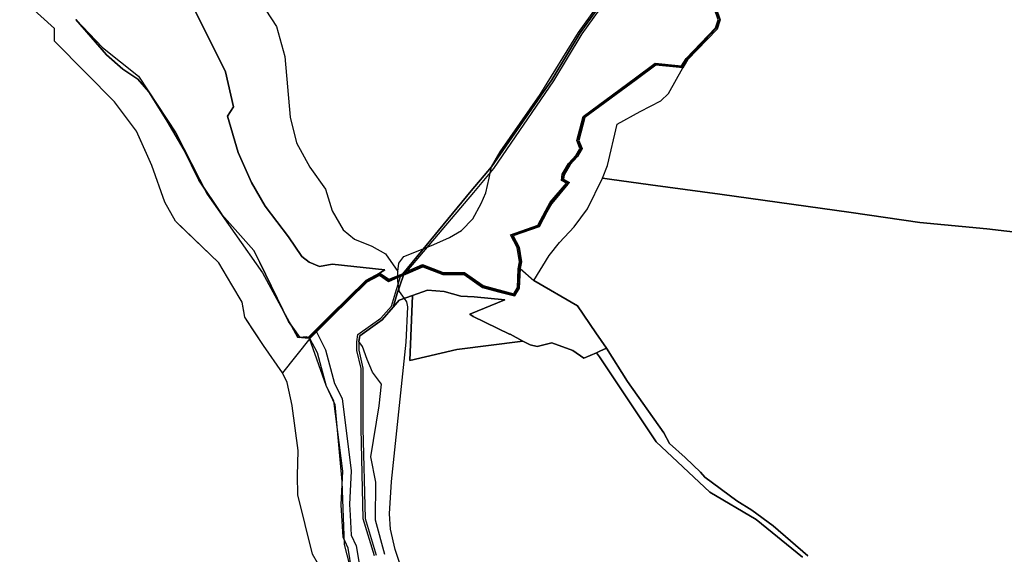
# Model space of a CAD drawing. Extents: x 577960 to 582939, y 6017202 to 6023066.
# Tile 10 of 217: x 580200 to 580783, y 6017767 to 6018084. Entities that reach past the tile are written whole.
import ezdxf

# ---------------------------------------------------------------- set-up
doc = ezdxf.new("R2010")
doc.units = 0
doc.header["$MEASUREMENT"] = 0
doc.linetypes.add('D', pattern=[0])
for name, color, linetype in [('LI__FLUR', 7, 'D'), ('LI__GEWAESSE', 7, 'D'), ('LI__STRASSE', 7, 'Continuous')]:
    doc.layers.add(name, color=color, linetype=linetype)

msp = doc.modelspace()

# ---------------------------------------------------------------- linework, layer by layer
at = {"layer": 'LI__FLUR', "color": 8, "linetype": 'D', "true_color": 0x808080}
for p, q in [((580613.893, 6018083.629), (580604.358, 6018111.397)), ((580605.447, 6018111.717), (580615.062, 6018083.639)), ((580615.062, 6018083.639), (580605.447, 6018111.717)), ((580295.019, 6018106.675), (580321.716, 6018052.828)), ((580321.716, 6018052.828), (580295.019, 6018106.675)), ((580220.223, 6018078.508), (580199.673, 6018097.3)), ((580532.03, 6018075.984), (580542.566, 6018090.737)), ((580542.566, 6018090.737), (580532.03, 6018075.984)), ((580543.565, 6018090.157), (580532.99, 6018075.334)), ((580220.253, 6018071.122), (580220.223, 6018078.508)), ((580233.008, 6018083.846), (580251.099, 6018062.985)), ((580251.099, 6018062.985), (580233.008, 6018083.846)), ((580594.751, 6018060.849), (580612.223, 6018078.911)), ((580612.223, 6018078.911), (580613.893, 6018083.629)), ((580615.062, 6018083.639), (580613.253, 6018078.211)), ((580613.253, 6018078.211), (580615.062, 6018083.639)), ((580515.257, 6018048.116), (580532.03, 6018075.984)), ((580532.03, 6018075.984), (580515.257, 6018048.116)), ((580532.99, 6018075.334), (580516.217, 6018047.486)), ((580613.253, 6018078.211), (580595.54, 6018059.999)), ((580595.54, 6018059.999), (580613.253, 6018078.211)), ((580238.845, 6018052.299), (580220.253, 6018071.122)), ((580251.099, 6018062.985), (580260.795, 6018054.428)), ((580260.795, 6018054.428), (580251.099, 6018062.985)), ((580592.112, 6018056.341), (580594.751, 6018060.849)), ((580564.724, 6018049.225), (580576.539, 6018057.951)), ((580576.829, 6018056.731), (580565.164, 6018048.115)), ((580576.539, 6018057.951), (580592.112, 6018056.341)), ((580592.831, 6018055.281), (580576.829, 6018056.731)), ((580584.295, 6018039.928), (580592.831, 6018055.281)), ((580595.54, 6018059.999), (580592.831, 6018055.281)), ((580592.831, 6018055.281), (580595.54, 6018059.999)), ((580255.857, 6018035.067), (580238.845, 6018052.299)), ((580260.795, 6018054.428), (580269.77, 6018048.511)), ((580269.77, 6018048.511), (580260.795, 6018054.428)), ((580321.716, 6018052.828), (580326.404, 6018032.107)), ((580326.404, 6018032.107), (580321.716, 6018052.828)), ((580533.768, 6018026.365), (580564.724, 6018049.225)), ((580269.77, 6018048.511), (580276.307, 6018041.064)), ((580276.307, 6018041.064), (580269.77, 6018048.511)), ((580479.333, 6017996.549), (580515.257, 6018048.116)), ((580515.257, 6018048.116), (580479.333, 6017996.549)), ((580516.217, 6018047.486), (580480.592, 6017995.469)), ((580565.164, 6018048.115), (580534.767, 6018025.675)), ((580276.307, 6018041.064), (580287.102, 6018023.661)), ((580287.102, 6018023.661), (580276.307, 6018041.064)), ((580579.747, 6018035.55), (580584.295, 6018039.928)), ((580268.98, 6018017.564), (580255.857, 6018035.067)), ((580326.404, 6018032.107), (580322.936, 6018026.579)), ((580322.936, 6018026.579), (580326.404, 6018032.107)), ((580567.492, 6018029.303), (580579.747, 6018035.55)), ((580322.936, 6018026.579), (580329.212, 6018004.978)), ((580329.212, 6018004.978), (580322.936, 6018026.579)), ((580529.999, 6018012.111), (580533.768, 6018026.365)), ((580553.859, 6018021.827), (580567.492, 6018029.303)), ((580287.102, 6018023.661), (580297.167, 6018006.468)), ((580297.167, 6018006.468), (580287.102, 6018023.661)), ((580534.767, 6018025.675), (580531.209, 6018012.161)), ((580548.161, 6017997.247), (580553.859, 6018021.827)), ((580274.818, 6018004.4), (580268.98, 6018017.564)), ((580531.818, 6018007.383), (580529.999, 6018012.111)), ((580531.209, 6018012.161), (580533.088, 6018007.283)), ((580278.006, 6017997.183), (580274.818, 6018004.4)), ((580297.167, 6018006.468), (580305.863, 6017988.565)), ((580305.863, 6017988.565), (580297.167, 6018006.468)), ((580329.212, 6018004.978), (580337.099, 6017987.275)), ((580337.099, 6017987.275), (580329.212, 6018004.978)), ((580525.111, 6017998.547), (580529.459, 6018003.255)), ((580530.409, 6018002.595), (580526.061, 6017997.867)), ((580529.459, 6018003.255), (580531.818, 6018007.383)), ((580533.088, 6018007.283), (580530.409, 6018002.595)), ((580285.822, 6017975.491), (580278.006, 6017997.183)), ((580467.458, 6017982.205), (580479.333, 6017996.549)), ((580479.333, 6017996.549), (580467.458, 6017982.205)), ((580521.353, 6017992.13), (580525.111, 6017998.547)), ((580526.061, 6017997.867), (580522.483, 6017991.77)), ((580545.162, 6017989.69), (580548.161, 6017997.247)), ((580480.592, 6017995.469), (580468.657, 6017981.305)), ((580520.953, 6017988.431), (580521.353, 6017992.13)), ((580522.483, 6017991.77), (580522.183, 6017989.091)), ((580305.863, 6017988.565), (580319.457, 6017968.143)), ((580319.457, 6017968.143), (580305.863, 6017988.565)), ((580337.099, 6017987.275), (580345.205, 6017973.161)), ((580345.205, 6017973.161), (580337.099, 6017987.275)), ((580514.136, 6017975.487), (580523.802, 6017986.862)), ((580524.661, 6017986.112), (580515.096, 6017974.827)), ((580523.802, 6017986.862), (580520.953, 6017988.431)), ((580522.183, 6017989.091), (580525.591, 6017987.212)), ((580525.591, 6017987.212), (580524.661, 6017986.112)), ((580536.356, 6017971.478), (580545.162, 6017989.69)), ((580549.47, 6017989.16), (580545.162, 6017989.69)), ((580545.162, 6017989.69), (580549.47, 6017989.16)), ((580573.659, 6017985.861), (580549.47, 6017989.16)), ((580549.47, 6017989.16), (580573.659, 6017985.861)), ((580614.9, 6017980.243), (580573.659, 6017985.861)), ((580573.659, 6017985.861), (580614.9, 6017980.243)), ((580426.817, 6017933.096), (580467.458, 6017982.205)), ((580467.458, 6017982.205), (580426.817, 6017933.096)), ((580468.657, 6017981.305), (580429.095, 6017934.335)), ((580692.643, 6017969.406), (580614.9, 6017980.243)), ((580614.9, 6017980.243), (580692.643, 6017969.406)), ((580291.959, 6017964.186), (580285.822, 6017975.491)), ((580511.467, 6017970.439), (580514.136, 6017975.487)), ((580515.096, 6017974.827), (580512.317, 6017969.569)), ((580319.457, 6017968.143), (580338.518, 6017946.842)), ((580338.518, 6017946.842), (580319.457, 6017968.143)), ((580345.205, 6017973.161), (580359.068, 6017954.928)), ((580359.068, 6017954.928), (580345.205, 6017973.161)), ((580506.9, 6017961.802), (580511.467, 6017970.439)), ((580512.317, 6017969.569), (580507.709, 6017960.863)), ((580528.519, 6017960.962), (580536.356, 6017971.478)), ((580733.404, 6017963.377), (580692.643, 6017969.406)), ((580692.643, 6017969.406), (580733.404, 6017963.377)), ((580317.667, 6017939.545), (580291.959, 6017964.186)), ((580490.627, 6017956.165), (580506.9, 6017961.802)), ((580773.096, 6017959.728), (580733.404, 6017963.377)), ((580733.404, 6017963.377), (580773.096, 6017959.728)), ((580494.715, 6017948.658), (580490.627, 6017956.165)), ((580507.709, 6017960.863), (580492.266, 6017955.495)), ((580519.684, 6017951.586), (580528.519, 6017960.962)), ((580813.287, 6017954.899), (580773.096, 6017959.728)), ((580773.096, 6017959.728), (580813.287, 6017954.899)), ((580359.068, 6017954.928), (580366.914, 6017943.223)), ((580366.914, 6017943.223), (580359.068, 6017954.928)), ((580492.266, 6017955.495), (580495.845, 6017948.808)), ((580513.656, 6017943.96), (580519.684, 6017951.586)), ((580338.518, 6017946.842), (580341.996, 6017939.705)), ((580341.996, 6017939.705), (580338.518, 6017946.842)), ((580496.034, 6017940.111), (580494.715, 6017948.658)), ((580495.845, 6017948.808), (580497.184, 6017940.081)), ((580325.474, 6017926.55), (580317.667, 6017939.545)), ((580341.996, 6017939.705), (580359.038, 6017904.739)), ((580359.038, 6017904.739), (580341.996, 6017939.705)), ((580366.914, 6017943.223), (580371.372, 6017940.014)), ((580371.372, 6017940.014), (580366.914, 6017943.223)), ((580371.372, 6017940.014), (580377.399, 6017937.265)), ((580377.399, 6017937.265), (580371.372, 6017940.014)), ((580377.399, 6017937.265), (580385.026, 6017938.824)), ((580385.026, 6017938.824), (580377.399, 6017937.265)), ((580385.026, 6017938.824), (580416.161, 6017935.455)), ((580416.161, 6017935.455), (580385.026, 6017938.824)), ((580429.095, 6017934.335), (580438.591, 6017938.483)), ((580438.591, 6017938.483), (580450.745, 6017933.795)), ((580495.315, 6017936.073), (580496.034, 6017940.111)), ((580497.184, 6017940.081), (580496.494, 6017936.083)), ((580504.45, 6017929.156), (580513.656, 6017943.96)), ((580413.093, 6017933.456), (580404.867, 6017929.048)), ((580404.867, 6017929.048), (580413.093, 6017933.456)), ((580416.161, 6017935.455), (580413.093, 6017933.456)), ((580413.093, 6017933.456), (580416.161, 6017935.455)), ((580413.093, 6017933.456), (580418.45, 6017929.667)), ((580418.45, 6017929.667), (580413.093, 6017933.456)), ((580418.45, 6017929.667), (580426.817, 6017933.096)), ((580426.817, 6017933.096), (580418.45, 6017929.667)), ((580425.397, 6017931.386), (580426.817, 6017933.096)), ((580426.817, 6017933.096), (580425.397, 6017931.386)), ((580427.306, 6017932.226), (580438.611, 6017937.174)), ((580438.611, 6017937.174), (580427.306, 6017932.226)), ((580429.095, 6017934.335), (580427.306, 6017932.226)), ((580427.306, 6017932.226), (580429.095, 6017934.335)), ((580438.611, 6017937.174), (580450.555, 6017932.675)), ((580450.555, 6017932.675), (580438.611, 6017937.174)), ((580450.555, 6017932.675), (580463.13, 6017932.655)), ((580463.13, 6017932.655), (580450.555, 6017932.675)), ((580450.745, 6017933.795), (580463.41, 6017933.875)), ((580463.13, 6017932.655), (580474.124, 6017924.928)), ((580474.124, 6017924.928), (580463.13, 6017932.655)), ((580463.41, 6017933.875), (580474.424, 6017926.008)), ((580494.865, 6017924.848), (580495.315, 6017936.073)), ((580495.824, 6017924.448), (580496.494, 6017936.083)), ((580496.494, 6017936.083), (580495.824, 6017924.448)), ((580496.494, 6017936.083), (580504.45, 6017929.156)), ((580331.681, 6017916.224), (580325.474, 6017926.55)), ((580404.867, 6017929.048), (580383.776, 6017908.377)), ((580383.776, 6017908.377), (580404.867, 6017929.048)), ((580405.576, 6017928.148), (580384.646, 6017907.557)), ((580412.953, 6017932.086), (580405.576, 6017928.148)), ((580418.36, 6017928.298), (580412.953, 6017932.086)), ((580425.397, 6017931.386), (580418.36, 6017928.298)), ((580422.468, 6017921.68), (580425.397, 6017931.386)), ((580423.548, 6017921.311), (580427.306, 6017932.226)), ((580427.306, 6017932.226), (580423.548, 6017921.311)), ((580427.306, 6017932.226), (580425.397, 6017931.386)), ((580425.397, 6017931.386), (580427.306, 6017932.226)), ((580504.45, 6017929.156), (580530.388, 6017913.932)), ((580530.388, 6017913.932), (580504.45, 6017929.156)), ((580420.159, 6017913.744), (580422.468, 6017921.68)), ((580421.189, 6017913.174), (580423.548, 6017921.311)), ((580423.548, 6017921.311), (580421.189, 6017913.174)), ((580441.48, 6017923.399), (580432.674, 6017920.241)), ((580432.674, 6017920.241), (580441.48, 6017923.399)), ((580451.445, 6017922.589), (580441.48, 6017923.399)), ((580441.48, 6017923.399), (580451.445, 6017922.589)), ((580461.25, 6017919.79), (580451.445, 6017922.589)), ((580451.445, 6017922.589), (580461.25, 6017919.79)), ((580474.124, 6017924.928), (580483.66, 6017922.419)), ((580483.66, 6017922.419), (580474.124, 6017924.928)), ((580474.424, 6017926.008), (580492.616, 6017921.189)), ((580483.66, 6017922.419), (580493.056, 6017919.94)), ((580493.056, 6017919.94), (580483.66, 6017922.419)), ((580492.616, 6017921.189), (580494.865, 6017924.848)), ((580493.056, 6017919.94), (580495.824, 6017924.448)), ((580495.824, 6017924.448), (580493.056, 6017919.94)), ((580333.2, 6017907.318), (580331.681, 6017916.224)), ((580424.647, 6017917.352), (580421.189, 6017913.174)), ((580421.189, 6017913.174), (580424.647, 6017917.352)), ((580432.674, 6017920.241), (580424.647, 6017917.352)), ((580424.647, 6017917.352), (580432.674, 6017920.241)), ((580432.674, 6017920.241), (580430.924, 6017881.697)), ((580430.924, 6017881.697), (580432.674, 6017920.241)), ((580469.047, 6017919.29), (580461.25, 6017919.79)), ((580461.25, 6017919.79), (580469.047, 6017919.29)), ((580466.478, 6017909.125), (580487.358, 6017917.511)), ((580487.358, 6017917.511), (580466.478, 6017909.125)), ((580487.358, 6017917.511), (580469.047, 6017919.29)), ((580469.047, 6017919.29), (580487.358, 6017917.511)), ((580413.882, 6017906.757), (580420.159, 6017913.744)), ((580414.552, 6017905.797), (580421.189, 6017913.174)), ((580421.189, 6017913.174), (580414.552, 6017905.797)), ((580468.487, 6017907.645), (580466.478, 6017909.125)), ((580466.478, 6017909.125), (580468.487, 6017907.645)), ((580530.388, 6017913.932), (580541.233, 6017897.998)), ((580541.233, 6017897.998), (580530.388, 6017913.932)), ((580344.145, 6017890.585), (580333.2, 6017907.318)), ((580359.038, 6017904.739), (580365.755, 6017895.252)), ((580365.755, 6017895.252), (580359.038, 6017904.739)), ((580383.776, 6017908.377), (580370.762, 6017895.182)), ((580370.762, 6017895.182), (580383.776, 6017908.377)), ((580384.646, 6017907.557), (580375.63, 6017898.571)), ((580400.219, 6017896.971), (580413.882, 6017906.757)), ((580401.268, 6017896.311), (580414.552, 6017905.797)), ((580414.552, 6017905.797), (580401.268, 6017896.311)), ((580490.087, 6017897.319), (580468.487, 6017907.645)), ((580468.487, 6017907.645), (580490.087, 6017897.319)), ((580375.63, 6017898.571), (580371.782, 6017894.732)), ((580371.782, 6017894.732), (580375.63, 6017898.571)), ((580375.63, 6017898.571), (580380.908, 6017887.905)), ((580490.437, 6017897.139), (580490.087, 6017897.319)), ((580490.087, 6017897.319), (580490.437, 6017897.139)), ((580541.233, 6017897.998), (580547.63, 6017888.851)), ((580547.63, 6017888.851), (580541.233, 6017897.998)), ((580371.782, 6017894.732), (580355.499, 6017874.191)), ((580365.755, 6017895.252), (580369.783, 6017895.612)), ((580369.783, 6017895.612), (580365.755, 6017895.252)), ((580369.783, 6017895.612), (580370.762, 6017895.182)), ((580370.762, 6017895.182), (580369.783, 6017895.612)), ((580370.762, 6017895.182), (580371.291, 6017894.948)), ((580371.291, 6017894.948), (580370.762, 6017895.182)), ((580371.291, 6017894.948), (580371.782, 6017894.732)), ((580371.782, 6017894.732), (580371.291, 6017894.948)), ((580376.19, 6017886.126), (580371.782, 6017894.732)), ((580399.509, 6017892.753), (580400.219, 6017896.971)), ((580399.599, 6017887.595), (580399.509, 6017892.753)), ((580400.668, 6017892.793), (580401.268, 6017896.311)), ((580401.268, 6017896.311), (580400.668, 6017892.793)), ((580403.017, 6017889.824), (580400.668, 6017892.793)), ((580400.668, 6017892.793), (580400.738, 6017887.725)), ((580458.901, 6017888.133), (580498.003, 6017893.161)), ((580498.003, 6017893.161), (580458.901, 6017888.133)), ((580498.003, 6017893.161), (580490.437, 6017897.139)), ((580490.437, 6017897.139), (580498.003, 6017893.161)), ((580502.441, 6017890.821), (580498.003, 6017893.161)), ((580498.003, 6017893.161), (580502.441, 6017890.821)), ((580515.155, 6017892.081), (580506.489, 6017889.972)), ((580506.489, 6017889.972), (580515.155, 6017892.081)), ((580527.579, 6017887.502), (580515.155, 6017892.081)), ((580515.155, 6017892.081), (580527.579, 6017887.502)), ((580355.499, 6017874.191), (580344.145, 6017890.585)), ((580381.607, 6017866.214), (580376.19, 6017886.126)), ((580380.908, 6017887.905), (580386.325, 6017867.923)), ((580402.058, 6017876.849), (580399.599, 6017887.595)), ((580400.738, 6017887.725), (580403.207, 6017876.979)), ((580405.686, 6017882.247), (580403.017, 6017889.824)), ((580430.924, 6017881.697), (580458.901, 6017888.133)), ((580458.901, 6017888.133), (580430.924, 6017881.697)), ((580506.489, 6017889.972), (580502.441, 6017890.821)), ((580502.441, 6017890.821), (580506.489, 6017889.972)), ((580534.226, 6017882.924), (580527.579, 6017887.502)), ((580527.579, 6017887.502), (580534.226, 6017882.924)), ((580541.743, 6017886.243), (580534.226, 6017882.924)), ((580534.226, 6017882.924), (580541.743, 6017886.243)), ((580543.592, 6017887.072), (580541.743, 6017886.243)), ((580541.743, 6017886.243), (580543.592, 6017887.072)), ((580541.743, 6017886.243), (580543.402, 6017883.754)), ((580543.402, 6017883.754), (580541.743, 6017886.243)), ((580547.63, 6017888.851), (580543.592, 6017887.072)), ((580543.592, 6017887.072), (580547.63, 6017888.851)), ((580547.63, 6017888.851), (580560.064, 6017869.139)), ((580560.064, 6017869.139), (580547.63, 6017888.851)), ((580408.954, 6017874.64), (580405.686, 6017882.247)), ((580543.402, 6017883.754), (580577.006, 6017833.294)), ((580577.006, 6017833.294), (580543.402, 6017883.754)), ((580402.047, 6017841.174), (580402.058, 6017876.849)), ((580403.207, 6017876.979), (580403.187, 6017841.174)), ((580414.202, 6017867.513), (580408.954, 6017874.64)), ((580560.064, 6017869.139), (580581.524, 6017838.721)), ((580581.524, 6017838.721), (580560.064, 6017869.139)), ((580385.925, 6017857.637), (580381.607, 6017866.214)), ((580386.325, 6017867.923), (580390.783, 6017859.007)), ((580412.832, 6017854.768), (580414.202, 6017867.513)), ((580391.262, 6017815.854), (580385.925, 6017857.637)), ((580390.783, 6017859.007), (580396.21, 6017816.064)), ((580407.775, 6017824.51), (580412.832, 6017854.768)), ((580403.336, 6017787.675), (580402.047, 6017841.174)), ((580403.187, 6017841.174), (580404.476, 6017787.855)), ((580577.006, 6017833.294), (580608.901, 6017803.575)), ((580608.901, 6017803.575), (580577.006, 6017833.294)), ((580581.524, 6017838.721), (580585.022, 6017832.444)), ((580585.022, 6017832.444), (580581.524, 6017838.721)), ((580585.022, 6017832.444), (580594.308, 6017824.017)), ((580594.308, 6017824.017), (580585.022, 6017832.444)), ((580410.933, 6017809.426), (580407.775, 6017824.51)), ((580594.308, 6017824.017), (580599.046, 6017819.509)), ((580599.046, 6017819.509), (580594.308, 6017824.017)), ((580390.333, 6017796.062), (580391.262, 6017815.854)), ((580396.21, 6017816.064), (580395.3, 6017796.102)), ((580599.046, 6017819.509), (580603.374, 6017815.261)), ((580603.374, 6017815.261), (580599.046, 6017819.509)), ((580603.374, 6017815.261), (580605.942, 6017812.472)), ((580605.942, 6017812.472), (580603.374, 6017815.261)), ((580605.942, 6017812.472), (580624.794, 6017798.317)), ((580624.794, 6017798.317), (580605.942, 6017812.472)), ((580410.703, 6017786.906), (580410.933, 6017809.426)), ((580608.901, 6017803.575), (580636.318, 6017787.371)), ((580636.318, 6017787.371), (580608.901, 6017803.575)), ((580624.794, 6017798.317), (580633.759, 6017792.769)), ((580633.759, 6017792.769), (580624.794, 6017798.317)), ((580391.412, 6017776.8), (580390.333, 6017796.062)), ((580395.3, 6017796.102), (580395.65, 6017789.775)), ((580633.759, 6017792.769), (580646.493, 6017783.553)), ((580646.493, 6017783.553), (580633.759, 6017792.769)), ((580395.65, 6017789.775), (580396.3, 6017778.039)), ((580409.973, 6017765.634), (580403.336, 6017787.675)), ((580404.476, 6017787.855), (580411.043, 6017766.074)), ((580416.13, 6017766.434), (580410.703, 6017786.906)), ((580636.318, 6017787.371), (580663.885, 6017764.91)), ((580663.885, 6017764.91), (580636.318, 6017787.371)), ((580646.493, 6017783.553), (580667.034, 6017765.76)), ((580667.034, 6017765.76), (580646.493, 6017783.553)), ((580394.42, 6017770.263), (580391.412, 6017776.8)), ((580396.3, 6017778.039), (580399.218, 6017771.732)), ((580396.609, 6017756.848), (580394.42, 6017770.263)), ((580399.218, 6017771.732), (580401.357, 6017758.737))]:
    msp.add_line(p, q, dxfattribs=at)
at = {"layer": 'LI__GEWAESSE', "color": 161, "linetype": 'D', "true_color": 0x56aaff}
for p, q in [((580604.867, 6018111.729), (580614.511, 6018083.71)), ((580612.725, 6018078.709), (580595.183, 6018060.453)), ((580614.511, 6018083.71), (580612.725, 6018078.709)), ((580576.821, 6018057.357), (580554.477, 6018040.966)), ((580592.484, 6018055.889), (580576.821, 6018057.357)), ((580595.183, 6018060.453), (580592.484, 6018055.889)), ((580554.477, 6018040.966), (580534.276, 6018026.044)), ((580534.276, 6018026.044), (580530.585, 6018012.232)), ((580530.585, 6018012.232), (580532.45, 6018007.47)), ((580530.069, 6018002.985), (580525.624, 6017998.223)), ((580532.45, 6018007.47), (580530.069, 6018002.985)), ((580525.624, 6017998.223), (580521.854, 6017991.952)), ((580521.854, 6017991.952), (580521.576, 6017988.856)), ((580524.592, 6017987.07), (580514.71, 6017975.243)), ((580521.576, 6017988.856), (580524.592, 6017987.07)), ((580514.71, 6017975.243), (580507.328, 6017961.432)), ((580507.328, 6017961.432), (580491.453, 6017955.677)), ((580491.453, 6017955.677), (580495.223, 6017948.811)), ((580495.223, 6017948.811), (580496.533, 6017940.08)), ((580496.533, 6017940.08), (580495.858, 6017936.191)), ((580413.11, 6017932.778), (580405.291, 6017928.73)), ((580418.428, 6017929.126), (580413.11, 6017932.778)), ((580438.629, 6017937.818), (580423.885, 6017931.283)), ((580450.773, 6017933.214), (580438.629, 6017937.818)), ((580463.354, 6017933.294), (580450.773, 6017933.214)), ((580474.308, 6017925.435), (580463.354, 6017933.294)), ((580495.858, 6017936.191), (580495.342, 6017924.721)), ((580405.291, 6017928.73), (580383.146, 6017906.941)), ((580423.885, 6017931.283), (580418.428, 6017929.126)), ((580492.882, 6017920.594), (580474.308, 6017925.435)), ((580495.342, 6017924.721), (580492.882, 6017920.594)), ((580383.146, 6017906.941), (580371.291, 6017894.948))]:
    msp.add_line(p, q, dxfattribs=at)
at = {"layer": 'LI__GEWAESSE', "color": 161, "linetype": 'D', "true_color": 0x55aaff}
for p, q in [((580220.223, 6018078.508), (580199.673, 6018097.3)), ((580220.253, 6018071.122), (580220.223, 6018078.508)), ((580233.008, 6018083.846), (580248.78, 6018067.262)), ((580238.845, 6018052.299), (580220.253, 6018071.122)), ((580248.78, 6018067.262), (580270.2, 6018050.189)), ((580255.857, 6018035.067), (580238.845, 6018052.299)), ((580270.2, 6018050.189), (580292.17, 6018016.614)), ((580268.98, 6018017.564), (580255.857, 6018035.067)), ((580274.642, 6018004.797), (580268.98, 6018017.564)), ((580292.17, 6018016.614), (580310.841, 6017980.278)), ((580274.818, 6018004.4), (580274.642, 6018004.797)), ((580278.006, 6017997.183), (580274.818, 6018004.4)), ((580285.822, 6017975.491), (580278.006, 6017997.183)), ((580310.841, 6017980.278), (580343.595, 6017933.607)), ((580290.19, 6017967.445), (580285.822, 6017975.491)), ((580291.959, 6017964.186), (580290.19, 6017967.445)), ((580293.97, 6017962.259), (580291.959, 6017964.186)), ((580317.667, 6017939.545), (580293.97, 6017962.259)), ((580325.474, 6017926.55), (580317.667, 6017939.545)), ((580343.595, 6017933.607), (580364.385, 6017895.512)), ((580331.681, 6017916.224), (580325.474, 6017926.55)), ((580332.787, 6017909.742), (580331.681, 6017916.224)), ((580333.2, 6017907.318), (580332.787, 6017909.742)), ((580337.96, 6017900.041), (580333.2, 6017907.318)), ((580344.145, 6017890.585), (580337.96, 6017900.041)), ((580364.385, 6017895.512), (580371.291, 6017894.948)), ((580371.291, 6017894.948), (580381.237, 6017866.933)), ((580355.499, 6017874.191), (580344.145, 6017890.585)), ((580358.168, 6017868.463), (580355.499, 6017874.191)), ((580361.156, 6017854.849), (580358.168, 6017868.463)), ((580381.237, 6017866.933), (580386.585, 6017855.568)), ((580361.182, 6017854.661), (580361.156, 6017854.849)), ((580364.868, 6017828.162), (580361.182, 6017854.661)), ((580386.585, 6017855.568), (580390.743, 6017809.846)), ((580364.355, 6017813.346), (580364.875, 6017828.11)), ((580364.875, 6017828.11), (580364.868, 6017828.162)), ((580364.875, 6017828.11), (580364.875, 6017828.11)), ((580364.875, 6017828.11), (580364.875, 6017828.11)), ((580364.684, 6017802.01), (580364.355, 6017813.346)), ((580390.743, 6017809.846), (580391.972, 6017772.462)), ((580373.21, 6017766.774), (580364.684, 6017802.01)), ((580391.972, 6017772.462), (580397.419, 6017752.17)), ((580376.249, 6017761.607), (580373.21, 6017766.774))]:
    msp.add_line(p, q, dxfattribs=at)
at = {"layer": 'LI__STRASSE', "color": 251, "linetype": 'D', "true_color": 0x656464}
for p, q in [((580342.179, 6018094.615), (580352.022, 6018079.692)), ((580530.911, 6018076.118), (580541.627, 6018091.067)), ((580352.022, 6018079.692), (580356.943, 6018061.912)), ((580508.289, 6018039.407), (580530.911, 6018076.118)), ((580356.943, 6018061.912), (580359.959, 6018026.034)), ((580484.477, 6018005.408), (580508.289, 6018039.407)), ((580359.959, 6018026.034), (580363.769, 6018010.794)), ((580363.769, 6018010.794), (580371.707, 6017996.348)), ((580479.333, 6017996.549), (580484.477, 6018005.408)), ((580477.969, 6017989.848), (580479.333, 6017996.549)), ((580371.707, 6017996.348), (580380.915, 6017983.172)), ((580476.064, 6017981.064), (580477.969, 6017989.848)), ((580380.915, 6017983.172), (580385.042, 6017970.472)), ((580473.207, 6017974.82), (580476.064, 6017981.064)), ((580468.338, 6017965.718), (580473.207, 6017974.82)), ((580385.042, 6017970.472), (580391.551, 6017959.042)), ((580461.671, 6017958.628), (580468.338, 6017965.718)), ((580391.551, 6017959.042), (580398.218, 6017953.644)), ((580454.474, 6017954.5), (580461.671, 6017958.628)), ((580398.218, 6017953.644), (580408.537, 6017949.517)), ((580435.001, 6017946.351), (580445.161, 6017950.373)), ((580445.161, 6017950.373), (580454.474, 6017954.5)), ((580408.537, 6017949.517), (580416.475, 6017944.913)), ((580416.475, 6017944.913), (580423.911, 6017934.352)), ((580427.487, 6017943.388), (580435.001, 6017946.351)), ((580423.911, 6017934.352), (580424.418, 6017939.366)), ((580424.418, 6017939.366), (580427.487, 6017943.388)), ((580423.885, 6017931.283), (580423.911, 6017934.352)), ((580423.832, 6017928.399), (580423.885, 6017931.283)), ((580424.849, 6017922.44), (580423.832, 6017928.399)), ((580427.865, 6017918.313), (580424.849, 6017922.44)), ((580429.241, 6017916.408), (580427.865, 6017918.313)), ((580429.863, 6017913.514), (580429.241, 6017916.408)), ((580428.725, 6017892.452), (580429.863, 6017913.514)), ((580420.059, 6017809.836), (580428.725, 6017892.452)), ((580418.979, 6017790.614), (580420.059, 6017809.836)), ((580419.449, 6017781.467), (580418.979, 6017790.614)), ((580422.228, 6017769.532), (580419.449, 6017781.467)), ((580425.626, 6017759.306), (580422.228, 6017769.532))]:
    msp.add_line(p, q, dxfattribs=at)

doc.saveas('drawing.dxf')
